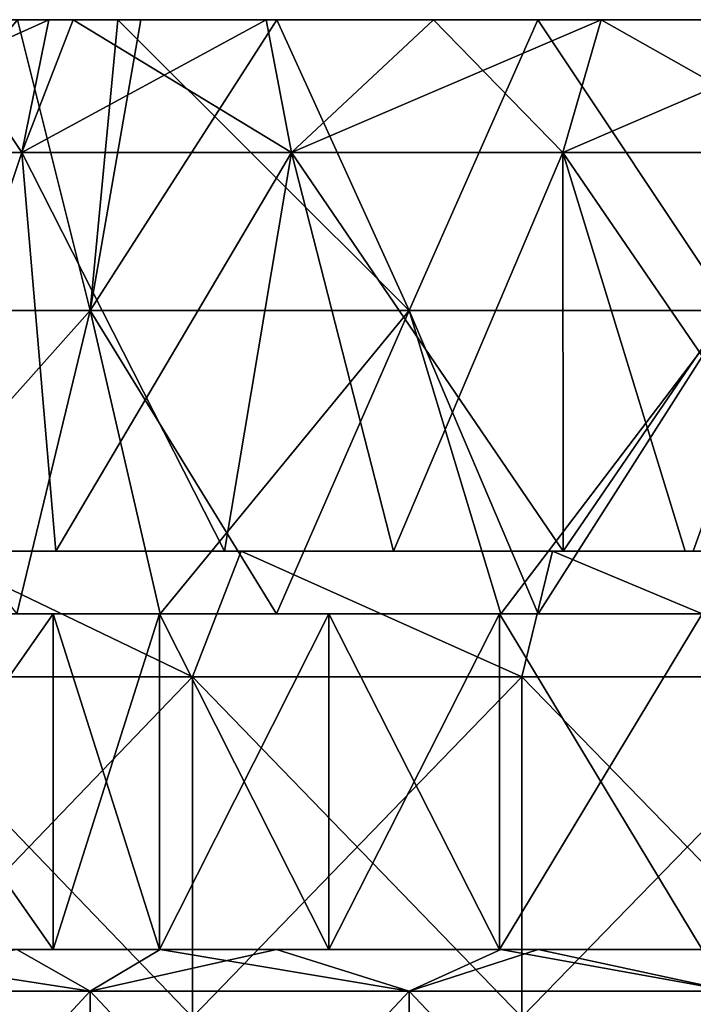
# Model space of a CAD drawing. Header units: inches. Extents: x -3.56 to 3.56, y -0.38 to 0.62.
# Tile 110 of 256: x -0.95 to -0.79, y 0.39 to 0.62. Entities that reach past the tile are written whole.
import ezdxf

# ---------------------------------------------------------------- set-up
doc = ezdxf.new("R2010")
doc.units = ezdxf.units.IN
doc.header["$LTSCALE"] = 65.185185
doc.header["$MEASUREMENT"] = 0
for name, color, linetype in [('1', 7, 'CONTINUOUS'), ('12', 7, 'CONTINUOUS'), ('13', 7, 'CONTINUOUS'), ('14', 7, 'CONTINUOUS'), ('15', 7, 'CONTINUOUS'), ('16', 7, 'CONTINUOUS'), ('17', 7, 'CONTINUOUS'), ('2', 7, 'CONTINUOUS'), ('3', 7, 'CONTINUOUS'), ('4', 7, 'CONTINUOUS'), ('5', 7, 'CONTINUOUS'), ('6', 7, 'CONTINUOUS'), ('7', 7, 'CONTINUOUS')]:
    doc.layers.add(name, color=color, linetype=linetype)

msp = doc.modelspace()

# ---------------------------------------------------------------- linework, layer by layer
at = {"layer": '1', "color": 13, "linetype": 'Continuous', "true_color": 0xd67263}
for points in [[(-0.94872, 0.5, 3.00273), (-0.98751, 0.5, 2.92265), (-1.02861, 0.5, 3.00273), (-0.94872, 0.5, 3.00273)], [(-0.94872, 0.5, 3.00273), (-1.02861, 0.5, 3.00273), (-0.99405, 0.5, 3.08281), (-0.94872, 0.5, 3.00273)], [(-0.94868, 0.5, 2.76249), (-0.98326, 0.5, 2.7016), (-1.02517, 0.5, 2.76249), (-0.94868, 0.5, 2.76249)], [(-0.94868, 0.5, 2.76249), (-1.02517, 0.5, 2.76249), (-1.02063, 0.5, 2.84257), (-0.94868, 0.5, 2.76249)], [(-0.94693, 0.5, -2.76303), (-0.97377, 0.5, -2.84311), (-1.02348, 0.5, -2.76303), (-0.94693, 0.5, -2.76303)], [(-0.94693, 0.5, -2.76303), (-1.02348, 0.5, -2.76303), (-0.98326, 0.5, -2.7016), (-0.94693, 0.5, -2.76303)], [(-0.94685, 0.5, 2.84257), (-0.94868, 0.5, 2.76249), (-1.02063, 0.5, 2.84257), (-0.94685, 0.5, 2.84257)], [(-0.94685, 0.5, 2.84257), (-1.02063, 0.5, 2.84257), (-0.98751, 0.5, 2.92265), (-0.94685, 0.5, 2.84257)], [(-1.00668, 0.5, -2.91998), (-0.97377, 0.5, -2.84311), (-0.92988, 0.5, -2.92319), (-1.00668, 0.5, -2.91998)], [(-1.00668, 0.5, -2.91998), (-0.92988, 0.5, -2.92319), (-0.98284, 0.5, -2.95013), (-1.00668, 0.5, -2.91998)], [(-0.91939, 0.5, 3.16289), (-0.99405, 0.5, 3.08281), (-0.99934, 0.5, 3.16289), (-0.91939, 0.5, 3.16289)], [(-0.91939, 0.5, 3.16289), (-0.99934, 0.5, 3.16289), (-0.99626, 0.5, 3.24297), (-0.91939, 0.5, 3.16289)], [(-0.99871, 0.5, -3.16343), (-0.98295, 0.5, -3.08339), (-0.91881, 0.5, -3.16343), (-0.99871, 0.5, -3.16343)], [(-0.99871, 0.5, -3.16343), (-0.91881, 0.5, -3.16343), (-0.99548, 0.5, -3.24351), (-0.99871, 0.5, -3.16343)], [(-0.91656, 0.5, 3.24297), (-0.91939, 0.5, 3.16289), (-0.99626, 0.5, 3.24297), (-0.91656, 0.5, 3.24297)], [(-0.91656, 0.5, 3.24297), (-0.99626, 0.5, 3.24297), (-0.97239, 0.5, 3.32305), (-0.91656, 0.5, 3.24297)], [(-0.99548, 0.5, -3.24351), (-0.91881, 0.5, -3.16343), (-0.91584, 0.5, -3.24351), (-0.99548, 0.5, -3.24351)], [(-0.99548, 0.5, -3.24351), (-0.91584, 0.5, -3.24351), (-0.97135, 0.5, -3.32359), (-0.99548, 0.5, -3.24351)], [(-0.91498, 0.5, 3.08281), (-0.94872, 0.5, 3.00273), (-0.99405, 0.5, 3.08281), (-0.91498, 0.5, 3.08281)], [(-0.91498, 0.5, 3.08281), (-0.99405, 0.5, 3.08281), (-0.91939, 0.5, 3.16289), (-0.91498, 0.5, 3.08281)], [(-0.9076, 0.5, 2.92265), (-0.94685, 0.5, 2.84257), (-0.98751, 0.5, 2.92265), (-0.9076, 0.5, 2.92265)], [(-0.9076, 0.5, 2.92265), (-0.98751, 0.5, 2.92265), (-0.94872, 0.5, 3.00273), (-0.9076, 0.5, 2.92265)], [(-0.94381, 0.5, -2.71564), (-0.94693, 0.5, -2.76303), (-0.98326, 0.5, -2.7016), (-0.94381, 0.5, -2.71564)], [(-0.94381, 0.5, 2.71564), (-0.98326, 0.5, 2.7016), (-0.94868, 0.5, 2.76249), (-0.94381, 0.5, 2.71564)], [(-0.98295, 0.5, -3.08339), (-0.96498, 0.5, -3.01666), (-0.90393, 0.5, -3.08335), (-0.98295, 0.5, -3.08339)], [(-0.98295, 0.5, -3.08339), (-0.90393, 0.5, -3.08335), (-0.91881, 0.5, -3.16343), (-0.98295, 0.5, -3.08339)], [(-0.98284, 0.5, -2.95013), (-0.92988, 0.5, -2.92319), (-0.96578, 0.5, -3.00243), (-0.98284, 0.5, -2.95013)], [(-0.89724, 0.5, 3.40313), (-0.97239, 0.5, 3.32305), (-0.97526, 0.5, 3.40313), (-0.89724, 0.5, 3.40313)], [(-0.89724, 0.5, 3.40313), (-0.97526, 0.5, 3.40313), (-0.90021, 0.5, 3.44688), (-0.89724, 0.5, 3.40313)], [(-0.90021, 0.5, 3.44688), (-0.97526, 0.5, 3.40313), (-0.97315, 0.5, 3.42698), (-0.90021, 0.5, 3.44688)], [(-0.97377, 0.5, -2.84311), (-0.89559, 0.5, -2.84311), (-0.92988, 0.5, -2.92319), (-0.97377, 0.5, -2.84311)], [(-0.89559, 0.5, -2.84311), (-0.97377, 0.5, -2.84311), (-0.94693, 0.5, -2.76303), (-0.89559, 0.5, -2.84311)], [(-0.97369, 0.5, -3.40367), (-0.97135, 0.5, -3.32359), (-0.8958, 0.5, -3.40367), (-0.97369, 0.5, -3.40367)], [(-0.97369, 0.5, -3.40367), (-0.8958, 0.5, -3.40367), (-0.97315, 0.5, -3.42698), (-0.97369, 0.5, -3.40367)], [(-0.97315, 0.5, -3.42698), (-0.8958, 0.5, -3.40367), (-0.90021, 0.5, -3.44688), (-0.97315, 0.5, -3.42698)], [(-0.8946, 0.5, 3.32305), (-0.91656, 0.5, 3.24297), (-0.97239, 0.5, 3.32305), (-0.8946, 0.5, 3.32305)], [(-0.8946, 0.5, 3.32305), (-0.97239, 0.5, 3.32305), (-0.89724, 0.5, 3.40313), (-0.8946, 0.5, 3.32305)], [(-0.97135, 0.5, -3.32359), (-0.91584, 0.5, -3.24351), (-0.89364, 0.5, -3.32359), (-0.97135, 0.5, -3.32359)], [(-0.97135, 0.5, -3.32359), (-0.89364, 0.5, -3.32359), (-0.8958, 0.5, -3.40367), (-0.97135, 0.5, -3.32359)], [(-0.96578, 0.5, -3.00243), (-0.92988, 0.5, -2.92319), (-0.88866, 0.5, -3.00327), (-0.96578, 0.5, -3.00243)], [(-0.96578, 0.5, -3.00243), (-0.88866, 0.5, -3.00327), (-0.96498, 0.5, -3.01666), (-0.96578, 0.5, -3.00243)], [(-0.96498, 0.5, -3.01666), (-0.88866, 0.5, -3.00327), (-0.90393, 0.5, -3.08335), (-0.96498, 0.5, -3.01666)], [(-0.86883, 0.5, 3.00273), (-0.9076, 0.5, 2.92265), (-0.94872, 0.5, 3.00273), (-0.86883, 0.5, 3.00273)], [(-0.86883, 0.5, 3.00273), (-0.94872, 0.5, 3.00273), (-0.91498, 0.5, 3.08281), (-0.86883, 0.5, 3.00273)], [(-0.87219, 0.5, 2.76249), (-0.94381, 0.5, 2.71564), (-0.94868, 0.5, 2.76249), (-0.87219, 0.5, 2.76249)], [(-0.87219, 0.5, 2.76249), (-0.94868, 0.5, 2.76249), (-0.87307, 0.5, 2.84257), (-0.87219, 0.5, 2.76249)], [(-0.87307, 0.5, 2.84257), (-0.94868, 0.5, 2.76249), (-0.94685, 0.5, 2.84257), (-0.87307, 0.5, 2.84257)], [(-0.87038, 0.5, -2.76303), (-0.89559, 0.5, -2.84311), (-0.94693, 0.5, -2.76303), (-0.87038, 0.5, -2.76303)], [(-0.87038, 0.5, -2.76303), (-0.94693, 0.5, -2.76303), (-0.90419, 0.5, -2.7291), (-0.87038, 0.5, -2.76303)], [(-0.90419, 0.5, -2.7291), (-0.94693, 0.5, -2.76303), (-0.94381, 0.5, -2.71564), (-0.90419, 0.5, -2.7291)], [(-0.87307, 0.5, 2.84257), (-0.94685, 0.5, 2.84257), (-0.9076, 0.5, 2.92265), (-0.87307, 0.5, 2.84257)], [(-0.90419, 0.5, 2.7291), (-0.94381, 0.5, 2.71564), (-0.87219, 0.5, 2.76249), (-0.90419, 0.5, 2.7291)], [(-0.92988, 0.5, -2.92319), (-0.89559, 0.5, -2.84311), (-0.84998, 0.5, -2.92319), (-0.92988, 0.5, -2.92319)], [(-0.92988, 0.5, -2.92319), (-0.84998, 0.5, -2.92319), (-0.88866, 0.5, -3.00327), (-0.92988, 0.5, -2.92319)], [(-0.83945, 0.5, 3.16289), (-0.91498, 0.5, 3.08281), (-0.91939, 0.5, 3.16289), (-0.83945, 0.5, 3.16289)], [(-0.83945, 0.5, 3.16289), (-0.91939, 0.5, 3.16289), (-0.91656, 0.5, 3.24297), (-0.83945, 0.5, 3.16289)], [(-0.91881, 0.5, -3.16343), (-0.90393, 0.5, -3.08335), (-0.83892, 0.5, -3.16343), (-0.91881, 0.5, -3.16343)], [(-0.91881, 0.5, -3.16343), (-0.83892, 0.5, -3.16343), (-0.91584, 0.5, -3.24351), (-0.91881, 0.5, -3.16343)], [(-0.83686, 0.5, 3.24297), (-0.83945, 0.5, 3.16289), (-0.91656, 0.5, 3.24297), (-0.83686, 0.5, 3.24297)], [(-0.83686, 0.5, 3.24297), (-0.91656, 0.5, 3.24297), (-0.8946, 0.5, 3.32305), (-0.83686, 0.5, 3.24297)], [(-0.91584, 0.5, -3.24351), (-0.83892, 0.5, -3.16343), (-0.83621, 0.5, -3.24351), (-0.91584, 0.5, -3.24351)], [(-0.91584, 0.5, -3.24351), (-0.83621, 0.5, -3.24351), (-0.89364, 0.5, -3.32359), (-0.91584, 0.5, -3.24351)], [(-0.83591, 0.5, 3.08281), (-0.86883, 0.5, 3.00273), (-0.91498, 0.5, 3.08281), (-0.83591, 0.5, 3.08281)], [(-0.83591, 0.5, 3.08281), (-0.91498, 0.5, 3.08281), (-0.83945, 0.5, 3.16289), (-0.83591, 0.5, 3.08281)], [(-0.82768, 0.5, 2.92265), (-0.87307, 0.5, 2.84257), (-0.9076, 0.5, 2.92265), (-0.82768, 0.5, 2.92265)], [(-0.82768, 0.5, 2.92265), (-0.9076, 0.5, 2.92265), (-0.86883, 0.5, 3.00273), (-0.82768, 0.5, 2.92265)], [(-0.86441, 0.5, -2.74197), (-0.87038, 0.5, -2.76303), (-0.90419, 0.5, -2.7291), (-0.86441, 0.5, -2.74197)], [(-0.86441, 0.5, 2.74197), (-0.90419, 0.5, 2.7291), (-0.87219, 0.5, 2.76249), (-0.86441, 0.5, 2.74197)], [(-0.90393, 0.5, -3.08335), (-0.88866, 0.5, -3.00327), (-0.82487, 0.5, -3.08335), (-0.90393, 0.5, -3.08335)], [(-0.90393, 0.5, -3.08335), (-0.82487, 0.5, -3.08335), (-0.83892, 0.5, -3.16343), (-0.90393, 0.5, -3.08335)], [(-0.90021, 0.5, -3.44688), (-0.8958, 0.5, -3.40367), (-0.82699, 0.5, -3.46518), (-0.90021, 0.5, -3.44688)], [(-0.82699, 0.5, 3.46518), (-0.89724, 0.5, 3.40313), (-0.90021, 0.5, 3.44688), (-0.82699, 0.5, 3.46518)], [(-0.81922, 0.5, 3.40313), (-0.8946, 0.5, 3.32305), (-0.89724, 0.5, 3.40313), (-0.81922, 0.5, 3.40313)], [(-0.81922, 0.5, 3.40313), (-0.89724, 0.5, 3.40313), (-0.82699, 0.5, 3.46518), (-0.81922, 0.5, 3.40313)], [(-0.8958, 0.5, -3.40367), (-0.89364, 0.5, -3.32359), (-0.81791, 0.5, -3.40367), (-0.8958, 0.5, -3.40367)], [(-0.8958, 0.5, -3.40367), (-0.81791, 0.5, -3.40367), (-0.82699, 0.5, -3.46518), (-0.8958, 0.5, -3.40367)], [(-0.89559, 0.5, -2.84311), (-0.81742, 0.5, -2.84311), (-0.84998, 0.5, -2.92319), (-0.89559, 0.5, -2.84311)], [(-0.81742, 0.5, -2.84311), (-0.89559, 0.5, -2.84311), (-0.87038, 0.5, -2.76303), (-0.81742, 0.5, -2.84311)], [(-0.81682, 0.5, 3.32305), (-0.83686, 0.5, 3.24297), (-0.8946, 0.5, 3.32305), (-0.81682, 0.5, 3.32305)], [(-0.81682, 0.5, 3.32305), (-0.8946, 0.5, 3.32305), (-0.81922, 0.5, 3.40313), (-0.81682, 0.5, 3.32305)], [(-0.89364, 0.5, -3.32359), (-0.83621, 0.5, -3.24351), (-0.81594, 0.5, -3.32359), (-0.89364, 0.5, -3.32359)], [(-0.89364, 0.5, -3.32359), (-0.81594, 0.5, -3.32359), (-0.81791, 0.5, -3.40367), (-0.89364, 0.5, -3.32359)], [(-0.88866, 0.5, -3.00327), (-0.84998, 0.5, -2.92319), (-0.80876, 0.5, -3.00327), (-0.88866, 0.5, -3.00327)], [(-0.88866, 0.5, -3.00327), (-0.80876, 0.5, -3.00327), (-0.82487, 0.5, -3.08335), (-0.88866, 0.5, -3.00327)], [(-0.79929, 0.5, 2.84257), (-0.87219, 0.5, 2.76249), (-0.87307, 0.5, 2.84257), (-0.79929, 0.5, 2.84257)], [(-0.79929, 0.5, 2.84257), (-0.87307, 0.5, 2.84257), (-0.82768, 0.5, 2.92265), (-0.79929, 0.5, 2.84257)], [(-0.82452, 0.5, 2.75423), (-0.86441, 0.5, 2.74197), (-0.87219, 0.5, 2.76249), (-0.82452, 0.5, 2.75423)], [(-0.79578, 0.5, 2.76267), (-0.82452, 0.5, 2.75423), (-0.87219, 0.5, 2.76249), (-0.79578, 0.5, 2.76267)], [(-0.79578, 0.5, 2.76267), (-0.87219, 0.5, 2.76249), (-0.79929, 0.5, 2.84257), (-0.79578, 0.5, 2.76267)], [(-0.7939, 0.5, -2.76321), (-0.81742, 0.5, -2.84311), (-0.87038, 0.5, -2.76303), (-0.7939, 0.5, -2.76321)], [(-0.7939, 0.5, -2.76321), (-0.87038, 0.5, -2.76303), (-0.82452, 0.5, -2.75423), (-0.7939, 0.5, -2.76321)], [(-0.82452, 0.5, -2.75423), (-0.87038, 0.5, -2.76303), (-0.86441, 0.5, -2.74197), (-0.82452, 0.5, -2.75423)], [(-0.78893, 0.5, 3.00273), (-0.82768, 0.5, 2.92265), (-0.86883, 0.5, 3.00273), (-0.78893, 0.5, 3.00273)], [(-0.78893, 0.5, 3.00273), (-0.86883, 0.5, 3.00273), (-0.83591, 0.5, 3.08281), (-0.78893, 0.5, 3.00273)], [(-0.84998, 0.5, -2.92319), (-0.81742, 0.5, -2.84311), (-0.77008, 0.5, -2.92319), (-0.84998, 0.5, -2.92319)], [(-0.84998, 0.5, -2.92319), (-0.77008, 0.5, -2.92319), (-0.80876, 0.5, -3.00327), (-0.84998, 0.5, -2.92319)], [(-0.7595, 0.5, 3.16289), (-0.83591, 0.5, 3.08281), (-0.83945, 0.5, 3.16289), (-0.7595, 0.5, 3.16289)], [(-0.7595, 0.5, 3.16289), (-0.83945, 0.5, 3.16289), (-0.83686, 0.5, 3.24297), (-0.7595, 0.5, 3.16289)], [(-0.83892, 0.5, -3.16343), (-0.82487, 0.5, -3.08335), (-0.75902, 0.5, -3.16343), (-0.83892, 0.5, -3.16343)], [(-0.83892, 0.5, -3.16343), (-0.75902, 0.5, -3.16343), (-0.83621, 0.5, -3.24351), (-0.83892, 0.5, -3.16343)], [(-0.75716, 0.5, 3.24297), (-0.7595, 0.5, 3.16289), (-0.83686, 0.5, 3.24297), (-0.75716, 0.5, 3.24297)], [(-0.75716, 0.5, 3.24297), (-0.83686, 0.5, 3.24297), (-0.81682, 0.5, 3.32305), (-0.75716, 0.5, 3.24297)], [(-0.83621, 0.5, -3.24351), (-0.75902, 0.5, -3.16343), (-0.75657, 0.5, -3.24351), (-0.83621, 0.5, -3.24351)], [(-0.83621, 0.5, -3.24351), (-0.75657, 0.5, -3.24351), (-0.81594, 0.5, -3.32359), (-0.83621, 0.5, -3.24351)], [(-0.75684, 0.5, 3.08281), (-0.78893, 0.5, 3.00273), (-0.83591, 0.5, 3.08281), (-0.75684, 0.5, 3.08281)], [(-0.75684, 0.5, 3.08281), (-0.83591, 0.5, 3.08281), (-0.7595, 0.5, 3.16289), (-0.75684, 0.5, 3.08281)], [(-0.74777, 0.5, 2.92265), (-0.79929, 0.5, 2.84257), (-0.82768, 0.5, 2.92265), (-0.74777, 0.5, 2.92265)], [(-0.74777, 0.5, 2.92265), (-0.82768, 0.5, 2.92265), (-0.78893, 0.5, 3.00273), (-0.74777, 0.5, 2.92265)], [(-0.82699, 0.5, -3.46518), (-0.81791, 0.5, -3.40367), (-0.75345, 0.5, -3.48191), (-0.82699, 0.5, -3.46518)], [(-0.75345, 0.5, 3.48191), (-0.81922, 0.5, 3.40313), (-0.82699, 0.5, 3.46518), (-0.75345, 0.5, 3.48191)], [(-0.82487, 0.5, -3.08335), (-0.80876, 0.5, -3.00327), (-0.74581, 0.5, -3.08335), (-0.82487, 0.5, -3.08335)], [(-0.82487, 0.5, -3.08335), (-0.74581, 0.5, -3.08335), (-0.75902, 0.5, -3.16343), (-0.82487, 0.5, -3.08335)], [(-0.7412, 0.5, 3.40313), (-0.81682, 0.5, 3.32305), (-0.81922, 0.5, 3.40313), (-0.7412, 0.5, 3.40313)], [(-0.7412, 0.5, 3.40313), (-0.81922, 0.5, 3.40313), (-0.74712, 0.5, 3.48327), (-0.7412, 0.5, 3.40313)], [(-0.74712, 0.5, 3.48327), (-0.81922, 0.5, 3.40313), (-0.75345, 0.5, 3.48191), (-0.74712, 0.5, 3.48327)], [(-0.81791, 0.5, -3.40367), (-0.81594, 0.5, -3.32359), (-0.74002, 0.5, -3.40367), (-0.81791, 0.5, -3.40367)], [(-0.81791, 0.5, -3.40367), (-0.74002, 0.5, -3.40367), (-0.75345, 0.5, -3.48191), (-0.81791, 0.5, -3.40367)], [(-0.81742, 0.5, -2.84311), (-0.73924, 0.5, -2.84311), (-0.77008, 0.5, -2.92319), (-0.81742, 0.5, -2.84311)], [(-0.73924, 0.5, -2.84311), (-0.81742, 0.5, -2.84311), (-0.76036, 0.5, -2.77263), (-0.73924, 0.5, -2.84311)], [(-0.76036, 0.5, -2.77263), (-0.81742, 0.5, -2.84311), (-0.7939, 0.5, -2.76321), (-0.76036, 0.5, -2.77263)], [(-0.73903, 0.5, 3.32305), (-0.75716, 0.5, 3.24297), (-0.81682, 0.5, 3.32305), (-0.73903, 0.5, 3.32305)], [(-0.73903, 0.5, 3.32305), (-0.81682, 0.5, 3.32305), (-0.7412, 0.5, 3.40313), (-0.73903, 0.5, 3.32305)], [(-0.81594, 0.5, -3.32359), (-0.75657, 0.5, -3.24351), (-0.73824, 0.5, -3.32359), (-0.81594, 0.5, -3.32359)], [(-0.81594, 0.5, -3.32359), (-0.73824, 0.5, -3.32359), (-0.74002, 0.5, -3.40367), (-0.81594, 0.5, -3.32359)], [(-0.80876, 0.5, -3.00327), (-0.77008, 0.5, -2.92319), (-0.72885, 0.5, -3.00327), (-0.80876, 0.5, -3.00327)], [(-0.80876, 0.5, -3.00327), (-0.72885, 0.5, -3.00327), (-0.74581, 0.5, -3.08335), (-0.80876, 0.5, -3.00327)], [(-0.72551, 0.5, 2.84257), (-0.79578, 0.5, 2.76267), (-0.79929, 0.5, 2.84257), (-0.72551, 0.5, 2.84257)], [(-0.72551, 0.5, 2.84257), (-0.79929, 0.5, 2.84257), (-0.74777, 0.5, 2.92265), (-0.72551, 0.5, 2.84257)], [(-0.76036, 0.5, 2.77263), (-0.79578, 0.5, 2.76267), (-0.72551, 0.5, 2.84257), (-0.76036, 0.5, 2.77263)]]:
    msp.add_3dface(points, dxfattribs=at)
at = {"layer": '12', "color": 13, "linetype": 'Continuous', "true_color": 0xd67263}
for points in [[(-0.95301, 0.40625, -2.51282), (-0.9193, 0.40625, -2.52535), (-0.99972, 0.40625, -2.57365), (-0.95301, 0.40625, -2.51282)], [(-0.9193, 0.40625, -2.52535), (-0.91948, 0.40625, -2.60338), (-0.99972, 0.40625, -2.57365), (-0.9193, 0.40625, -2.52535)], [(-0.9193, 0.40625, 2.52535), (-0.95301, 0.40625, 2.51282), (-0.99972, 0.40625, 2.57365), (-0.9193, 0.40625, 2.52535)], [(-0.9193, 0.40625, 2.52535), (-0.99972, 0.40625, 2.57365), (-0.94445, 0.40625, 2.59443), (-0.9193, 0.40625, 2.52535)], [(-0.91948, 0.40625, -2.60338), (-0.94445, 0.40625, -2.59443), (-0.99972, 0.40625, -2.57365), (-0.91948, 0.40625, -2.60338)], [(-0.9193, 0.40625, 2.52535), (-0.94445, 0.40625, 2.59443), (-0.91948, 0.40625, 2.60338), (-0.9193, 0.40625, 2.52535)], [(-0.9193, 0.40625, -2.52535), (-0.89192, 0.40625, -2.53516), (-0.91948, 0.40625, -2.60338), (-0.9193, 0.40625, -2.52535)], [(-0.89192, 0.40625, -2.53516), (-0.83918, 0.40625, -2.55311), (-0.91948, 0.40625, -2.60338), (-0.89192, 0.40625, -2.53516)], [(-0.83918, 0.40625, -2.55311), (-0.8395, 0.40625, -2.63024), (-0.91948, 0.40625, -2.60338), (-0.83918, 0.40625, -2.55311)], [(-0.83918, 0.40625, 2.55311), (-0.89192, 0.40625, 2.53516), (-0.91948, 0.40625, 2.60338), (-0.83918, 0.40625, 2.55311)], [(-0.83918, 0.40625, 2.55311), (-0.91948, 0.40625, 2.60338), (-0.87961, 0.40625, 2.61711), (-0.83918, 0.40625, 2.55311)], [(-0.89192, 0.40625, 2.53516), (-0.9193, 0.40625, 2.52535), (-0.91948, 0.40625, 2.60338), (-0.89192, 0.40625, 2.53516)], [(-0.8395, 0.40625, -2.63024), (-0.87961, 0.40625, -2.61711), (-0.91948, 0.40625, -2.60338), (-0.8395, 0.40625, -2.63024)], [(-0.83918, 0.40625, 2.55311), (-0.87961, 0.40625, 2.61711), (-0.8395, 0.40625, 2.63024), (-0.83918, 0.40625, 2.55311)], [(-0.83918, 0.40625, -2.55311), (-0.83036, 0.40625, -2.55599), (-0.8395, 0.40625, -2.63024), (-0.83918, 0.40625, -2.55311)], [(-0.83036, 0.40625, -2.55599), (-0.76844, 0.40625, -2.5753), (-0.8395, 0.40625, -2.63024), (-0.83036, 0.40625, -2.55599)], [(-0.76844, 0.40625, -2.5753), (-0.75911, 0.40625, -2.57806), (-0.8395, 0.40625, -2.63024), (-0.76844, 0.40625, -2.5753)], [(-0.75911, 0.40625, -2.57806), (-0.75944, 0.40625, -2.65447), (-0.8395, 0.40625, -2.63024), (-0.75911, 0.40625, -2.57806)], [(-0.75911, 0.40625, 2.57806), (-0.76844, 0.40625, 2.5753), (-0.8395, 0.40625, 2.63024), (-0.75911, 0.40625, 2.57806)], [(-0.75911, 0.40625, 2.57806), (-0.8395, 0.40625, 2.63024), (-0.79181, 0.40625, 2.64499), (-0.75911, 0.40625, 2.57806)], [(-0.76844, 0.40625, 2.5753), (-0.83036, 0.40625, 2.55599), (-0.8395, 0.40625, 2.63024), (-0.76844, 0.40625, 2.5753)], [(-0.83036, 0.40625, 2.55599), (-0.83918, 0.40625, 2.55311), (-0.8395, 0.40625, 2.63024), (-0.83036, 0.40625, 2.55599)], [(-0.75944, 0.40625, -2.65447), (-0.79181, 0.40625, -2.64499), (-0.8395, 0.40625, -2.63024), (-0.75944, 0.40625, -2.65447)]]:
    msp.add_3dface(points, dxfattribs=at)
at = {"layer": '13', "color": 13, "linetype": 'Continuous', "true_color": 0xd67263}
for points in [[(-0.9193, 0.48525, -2.52535), (-0.95301, 0.48525, -2.51282), (-0.99972, 0.48525, -2.57365), (-0.9193, 0.48525, -2.52535)], [(-0.94445, 0.48525, -2.59443), (-0.9193, 0.48525, -2.52535), (-0.99972, 0.48525, -2.57365), (-0.94445, 0.48525, -2.59443)], [(-0.95301, 0.48525, 2.51282), (-0.9193, 0.48525, 2.52535), (-0.99972, 0.48525, 2.57365), (-0.95301, 0.48525, 2.51282)], [(-0.99972, 0.48525, 2.57365), (-0.9193, 0.48525, 2.52535), (-0.91948, 0.48525, 2.60338), (-0.99972, 0.48525, 2.57365)], [(-0.94445, 0.48525, 2.59443), (-0.99972, 0.48525, 2.57365), (-0.91948, 0.48525, 2.60338), (-0.94445, 0.48525, 2.59443)], [(-0.91948, 0.48525, -2.60338), (-0.9193, 0.48525, -2.52535), (-0.94445, 0.48525, -2.59443), (-0.91948, 0.48525, -2.60338)], [(-0.83918, 0.48525, -2.55311), (-0.89192, 0.48525, -2.53516), (-0.91948, 0.48525, -2.60338), (-0.83918, 0.48525, -2.55311)], [(-0.87961, 0.48525, -2.61711), (-0.83918, 0.48525, -2.55311), (-0.91948, 0.48525, -2.60338), (-0.87961, 0.48525, -2.61711)], [(-0.89192, 0.48525, -2.53516), (-0.9193, 0.48525, -2.52535), (-0.91948, 0.48525, -2.60338), (-0.89192, 0.48525, -2.53516)], [(-0.9193, 0.48525, 2.52535), (-0.89192, 0.48525, 2.53516), (-0.91948, 0.48525, 2.60338), (-0.9193, 0.48525, 2.52535)], [(-0.89192, 0.48525, 2.53516), (-0.83918, 0.48525, 2.55311), (-0.91948, 0.48525, 2.60338), (-0.89192, 0.48525, 2.53516)], [(-0.91948, 0.48525, 2.60338), (-0.83918, 0.48525, 2.55311), (-0.8395, 0.48525, 2.63024), (-0.91948, 0.48525, 2.60338)], [(-0.87961, 0.48525, 2.61711), (-0.91948, 0.48525, 2.60338), (-0.8395, 0.48525, 2.63024), (-0.87961, 0.48525, 2.61711)], [(-0.8395, 0.48525, -2.63024), (-0.83918, 0.48525, -2.55311), (-0.87961, 0.48525, -2.61711), (-0.8395, 0.48525, -2.63024)], [(-0.75911, 0.48525, -2.57806), (-0.76844, 0.48525, -2.5753), (-0.8395, 0.48525, -2.63024), (-0.75911, 0.48525, -2.57806)], [(-0.79181, 0.48525, -2.64499), (-0.75911, 0.48525, -2.57806), (-0.8395, 0.48525, -2.63024), (-0.79181, 0.48525, -2.64499)], [(-0.76844, 0.48525, -2.5753), (-0.83036, 0.48525, -2.55599), (-0.8395, 0.48525, -2.63024), (-0.76844, 0.48525, -2.5753)], [(-0.83036, 0.48525, -2.55599), (-0.83918, 0.48525, -2.55311), (-0.8395, 0.48525, -2.63024), (-0.83036, 0.48525, -2.55599)], [(-0.83918, 0.48525, 2.55311), (-0.83036, 0.48525, 2.55599), (-0.8395, 0.48525, 2.63024), (-0.83918, 0.48525, 2.55311)], [(-0.83036, 0.48525, 2.55599), (-0.76844, 0.48525, 2.5753), (-0.8395, 0.48525, 2.63024), (-0.83036, 0.48525, 2.55599)], [(-0.76844, 0.48525, 2.5753), (-0.75911, 0.48525, 2.57806), (-0.8395, 0.48525, 2.63024), (-0.76844, 0.48525, 2.5753)], [(-0.8395, 0.48525, 2.63024), (-0.75911, 0.48525, 2.57806), (-0.75944, 0.48525, 2.65447), (-0.8395, 0.48525, 2.63024)], [(-0.79181, 0.48525, 2.64499), (-0.8395, 0.48525, 2.63024), (-0.75944, 0.48525, 2.65447), (-0.79181, 0.48525, 2.64499)]]:
    msp.add_3dface(points, dxfattribs=at)
at = {"layer": '14', "color": 13, "linetype": 'Continuous', "true_color": 0xd67263}
for points in [[(-0.99972, 0.40625, -2.57365), (-0.94445, 0.40625, -2.59443), (-0.99972, 0.48525, -2.57365), (-0.99972, 0.40625, -2.57365)], [(-0.94445, 0.40625, -2.59443), (-0.94445, 0.48525, -2.59443), (-0.99972, 0.48525, -2.57365), (-0.94445, 0.40625, -2.59443)], [(-0.94445, 0.40625, -2.59443), (-0.91948, 0.40625, -2.60338), (-0.94445, 0.48525, -2.59443), (-0.94445, 0.40625, -2.59443)], [(-0.91948, 0.40625, -2.60338), (-0.91948, 0.48525, -2.60338), (-0.94445, 0.48525, -2.59443), (-0.91948, 0.40625, -2.60338)], [(-0.91948, 0.40625, -2.60338), (-0.87961, 0.40625, -2.61711), (-0.91948, 0.48525, -2.60338), (-0.91948, 0.40625, -2.60338)], [(-0.87961, 0.40625, -2.61711), (-0.87961, 0.48525, -2.61711), (-0.91948, 0.48525, -2.60338), (-0.87961, 0.40625, -2.61711)], [(-0.87961, 0.40625, -2.61711), (-0.8395, 0.40625, -2.63024), (-0.87961, 0.48525, -2.61711), (-0.87961, 0.40625, -2.61711)], [(-0.8395, 0.40625, -2.63024), (-0.8395, 0.48525, -2.63024), (-0.87961, 0.48525, -2.61711), (-0.8395, 0.40625, -2.63024)], [(-0.8395, 0.40625, -2.63024), (-0.79181, 0.40625, -2.64499), (-0.8395, 0.48525, -2.63024), (-0.8395, 0.40625, -2.63024)], [(-0.79181, 0.40625, -2.64499), (-0.79181, 0.48525, -2.64499), (-0.8395, 0.48525, -2.63024), (-0.79181, 0.40625, -2.64499)]]:
    msp.add_3dface(points, dxfattribs=at)
at = {"layer": '15', "color": 13, "linetype": 'Continuous', "true_color": 0xd67263}
for points in [[(-0.94445, 0.40625, 2.59443), (-0.99972, 0.40625, 2.57365), (-0.94445, 0.48525, 2.59443), (-0.94445, 0.40625, 2.59443)], [(-0.99972, 0.40625, 2.57365), (-0.99972, 0.48525, 2.57365), (-0.94445, 0.48525, 2.59443), (-0.99972, 0.40625, 2.57365)], [(-0.91948, 0.40625, 2.60338), (-0.94445, 0.40625, 2.59443), (-0.91948, 0.48525, 2.60338), (-0.91948, 0.40625, 2.60338)], [(-0.94445, 0.40625, 2.59443), (-0.94445, 0.48525, 2.59443), (-0.91948, 0.48525, 2.60338), (-0.94445, 0.40625, 2.59443)], [(-0.87961, 0.40625, 2.61711), (-0.91948, 0.40625, 2.60338), (-0.87961, 0.48525, 2.61711), (-0.87961, 0.40625, 2.61711)], [(-0.91948, 0.40625, 2.60338), (-0.91948, 0.48525, 2.60338), (-0.87961, 0.48525, 2.61711), (-0.91948, 0.40625, 2.60338)], [(-0.8395, 0.40625, 2.63024), (-0.87961, 0.40625, 2.61711), (-0.8395, 0.48525, 2.63024), (-0.8395, 0.40625, 2.63024)], [(-0.87961, 0.40625, 2.61711), (-0.87961, 0.48525, 2.61711), (-0.8395, 0.48525, 2.63024), (-0.87961, 0.40625, 2.61711)], [(-0.79181, 0.40625, 2.64499), (-0.8395, 0.40625, 2.63024), (-0.79181, 0.48525, 2.64499), (-0.79181, 0.40625, 2.64499)], [(-0.8395, 0.40625, 2.63024), (-0.8395, 0.48525, 2.63024), (-0.79181, 0.48525, 2.64499), (-0.8395, 0.40625, 2.63024)]]:
    msp.add_3dface(points, dxfattribs=at)
at = {"layer": '16', "color": 13, "linetype": 'Continuous', "true_color": 0xd67263}
for points in [[(-0.97258, 0.625, -2.67224), (-0.94547, 0.625, -2.68195), (-1.01468, 0.59375, -2.68999), (-0.97258, 0.625, -2.67224)], [(-0.94547, 0.625, -2.68195), (-0.95181, 0.59375, -2.71287), (-1.01468, 0.59375, -2.68999), (-0.94547, 0.625, -2.68195)], [(-0.94547, 0.625, -2.68195), (-0.89436, 0.625, -2.69943), (-0.95181, 0.59375, -2.71287), (-0.94547, 0.625, -2.68195)], [(-0.89436, 0.625, -2.69943), (-0.88843, 0.59375, -2.73429), (-0.95181, 0.59375, -2.71287), (-0.89436, 0.625, -2.69943)], [(-0.89436, 0.625, -2.69943), (-0.85502, 0.625, -2.71216), (-0.88843, 0.59375, -2.73429), (-0.89436, 0.625, -2.69943)], [(-0.85502, 0.625, -2.71216), (-0.81556, 0.625, -2.72429), (-0.88843, 0.59375, -2.73429), (-0.85502, 0.625, -2.71216)], [(-0.81556, 0.625, -2.72429), (-0.82457, 0.59375, -2.75422), (-0.88843, 0.59375, -2.73429), (-0.81556, 0.625, -2.72429)], [(-0.81556, 0.625, -2.72429), (-0.7521, 0.625, -2.74249), (-0.82457, 0.59375, -2.75422), (-0.81556, 0.625, -2.72429)], [(-0.7521, 0.625, -2.74249), (-0.76025, 0.59375, -2.77266), (-0.82457, 0.59375, -2.75422), (-0.7521, 0.625, -2.74249)]]:
    msp.add_3dface(points, dxfattribs=at)
at = {"layer": '17', "color": 13, "linetype": 'Continuous', "true_color": 0xd67263}
for points in [[(-0.97258, 0.625, 2.67224), (-1.01468, 0.59375, 2.68999), (-0.95181, 0.59375, 2.71287), (-0.97258, 0.625, 2.67224)], [(-0.93978, 0.625, 2.68395), (-0.97258, 0.625, 2.67224), (-0.95181, 0.59375, 2.71287), (-0.93978, 0.625, 2.68395)], [(-0.93978, 0.625, 2.68395), (-0.95181, 0.59375, 2.71287), (-0.88843, 0.59375, 2.73429), (-0.93978, 0.625, 2.68395)], [(-0.89436, 0.625, 2.69943), (-0.93978, 0.625, 2.68395), (-0.88843, 0.59375, 2.73429), (-0.89436, 0.625, 2.69943)], [(-0.85502, 0.625, 2.71216), (-0.89436, 0.625, 2.69943), (-0.88843, 0.59375, 2.73429), (-0.85502, 0.625, 2.71216)], [(-0.85502, 0.625, 2.71216), (-0.88843, 0.59375, 2.73429), (-0.82457, 0.59375, 2.75422), (-0.85502, 0.625, 2.71216)], [(-0.81556, 0.625, 2.72429), (-0.85502, 0.625, 2.71216), (-0.82457, 0.59375, 2.75422), (-0.81556, 0.625, 2.72429)], [(-0.81556, 0.625, 2.72429), (-0.82457, 0.59375, 2.75422), (-0.76025, 0.59375, 2.77266), (-0.81556, 0.625, 2.72429)], [(-0.7521, 0.625, 2.74249), (-0.81556, 0.625, 2.72429), (-0.76025, 0.59375, 2.77266), (-0.7521, 0.625, 2.74249)]]:
    msp.add_3dface(points, dxfattribs=at)
at = {"layer": '2', "color": 13, "linetype": 'Continuous', "true_color": 0xd67263}
for points in [[(-0.97315, 0.5, -3.42698), (-0.91169, 0.47038, -3.44387), (-0.98869, 0.47038, -3.42256), (-0.97315, 0.5, -3.42698)], [(-0.97315, 0.5, 3.42698), (-0.98869, 0.47038, 3.42256), (-0.91169, 0.47038, 3.44387), (-0.97315, 0.5, 3.42698)], [(-0.97315, 0.5, -3.42698), (-0.90021, 0.5, -3.44688), (-0.91169, 0.47038, -3.44387), (-0.97315, 0.5, -3.42698)], [(-0.90021, 0.5, 3.44688), (-0.97315, 0.5, 3.42698), (-0.91169, 0.47038, 3.44387), (-0.90021, 0.5, 3.44688)], [(-0.90021, 0.5, -3.44688), (-0.83423, 0.47038, -3.46345), (-0.91169, 0.47038, -3.44387), (-0.90021, 0.5, -3.44688)], [(-0.90021, 0.5, 3.44688), (-0.91169, 0.47038, 3.44387), (-0.83423, 0.47038, 3.46345), (-0.90021, 0.5, 3.44688)], [(-0.90021, 0.5, -3.44688), (-0.82699, 0.5, -3.46518), (-0.83423, 0.47038, -3.46345), (-0.90021, 0.5, -3.44688)], [(-0.82699, 0.5, 3.46518), (-0.90021, 0.5, 3.44688), (-0.83423, 0.47038, 3.46345), (-0.82699, 0.5, 3.46518)], [(-0.82699, 0.5, -3.46518), (-0.75635, 0.47038, -3.48128), (-0.83423, 0.47038, -3.46345), (-0.82699, 0.5, -3.46518)], [(-0.82699, 0.5, 3.46518), (-0.83423, 0.47038, 3.46345), (-0.75635, 0.47038, 3.48128), (-0.82699, 0.5, 3.46518)], [(-0.82699, 0.5, -3.46518), (-0.75345, 0.5, -3.48191), (-0.75635, 0.47038, -3.48128), (-0.82699, 0.5, -3.46518)], [(-0.75345, 0.5, 3.48191), (-0.82699, 0.5, 3.46518), (-0.75635, 0.47038, 3.48128), (-0.75345, 0.5, 3.48191)], [(-0.91169, 0.3903, -3.44387), (-0.98869, 0.3903, -3.42256), (-0.91169, 0.47038, -3.44387), (-0.91169, 0.3903, -3.44387)], [(-0.91169, 0.47038, -3.44387), (-0.98869, 0.3903, -3.42256), (-0.98869, 0.47038, -3.42256), (-0.91169, 0.47038, -3.44387)], [(-0.98869, 0.3903, 3.42256), (-0.91169, 0.3903, 3.44387), (-0.98869, 0.47038, 3.42256), (-0.98869, 0.3903, 3.42256)], [(-0.98869, 0.47038, 3.42256), (-0.91169, 0.3903, 3.44387), (-0.91169, 0.47038, 3.44387), (-0.98869, 0.47038, 3.42256)], [(-0.83423, 0.3903, -3.46345), (-0.91169, 0.3903, -3.44387), (-0.83423, 0.47038, -3.46345), (-0.83423, 0.3903, -3.46345)], [(-0.83423, 0.47038, -3.46345), (-0.91169, 0.3903, -3.44387), (-0.91169, 0.47038, -3.44387), (-0.83423, 0.47038, -3.46345)], [(-0.91169, 0.3903, 3.44387), (-0.83423, 0.3903, 3.46345), (-0.91169, 0.47038, 3.44387), (-0.91169, 0.3903, 3.44387)], [(-0.91169, 0.47038, 3.44387), (-0.83423, 0.3903, 3.46345), (-0.83423, 0.47038, 3.46345), (-0.91169, 0.47038, 3.44387)], [(-0.75635, 0.3903, -3.48128), (-0.83423, 0.3903, -3.46345), (-0.75635, 0.47038, -3.48128), (-0.75635, 0.3903, -3.48128)], [(-0.75635, 0.47038, -3.48128), (-0.83423, 0.3903, -3.46345), (-0.83423, 0.47038, -3.46345), (-0.75635, 0.47038, -3.48128)], [(-0.83423, 0.3903, 3.46345), (-0.75635, 0.3903, 3.48128), (-0.83423, 0.47038, 3.46345), (-0.83423, 0.3903, 3.46345)], [(-0.83423, 0.47038, 3.46345), (-0.75635, 0.3903, 3.48128), (-0.75635, 0.47038, 3.48128), (-0.83423, 0.47038, 3.46345)]]:
    msp.add_3dface(points, dxfattribs=at)
at = {"layer": '3', "color": 13, "linetype": 'Continuous', "true_color": 0xd67263}
for points in [[(-1.01004, 0.55657, -2.49048), (-0.93579, 0.55657, -2.51932), (-0.95286, 0.625, -2.51288), (-1.01004, 0.55657, -2.49048)], [(-0.95286, 0.625, -2.51288), (-0.93579, 0.55657, -2.51932), (-0.92926, 0.625, -2.52171), (-0.95286, 0.625, -2.51288)], [(-0.93579, 0.55657, -2.51932), (-0.86073, 0.55657, -2.54594), (-0.92926, 0.625, -2.52171), (-0.93579, 0.55657, -2.51932)], [(-0.92926, 0.625, -2.52171), (-0.86073, 0.55657, -2.54594), (-0.89185, 0.625, -2.53519), (-0.92926, 0.625, -2.52171)], [(-0.89185, 0.625, -2.53519), (-0.86073, 0.55657, -2.54594), (-0.83048, 0.625, -2.55596), (-0.89185, 0.625, -2.53519)], [(-0.86073, 0.55657, -2.54594), (-0.7849, 0.55657, -2.57033), (-0.83048, 0.625, -2.55596), (-0.86073, 0.55657, -2.54594)], [(-0.83048, 0.625, -2.55596), (-0.7849, 0.55657, -2.57033), (-0.76863, 0.625, -2.57523), (-0.83048, 0.625, -2.55596)], [(-1.01004, 0.55657, -2.49048), (-0.95301, 0.48525, -2.51282), (-0.93579, 0.55657, -2.51932), (-1.01004, 0.55657, -2.49048)], [(-0.95301, 0.48525, -2.51282), (-0.9193, 0.48525, -2.52535), (-0.93579, 0.55657, -2.51932), (-0.95301, 0.48525, -2.51282)], [(-0.9193, 0.48525, -2.52535), (-0.89192, 0.48525, -2.53516), (-0.93579, 0.55657, -2.51932), (-0.9193, 0.48525, -2.52535)], [(-0.93579, 0.55657, -2.51932), (-0.89192, 0.48525, -2.53516), (-0.86073, 0.55657, -2.54594), (-0.93579, 0.55657, -2.51932)], [(-0.89192, 0.48525, -2.53516), (-0.83918, 0.48525, -2.55311), (-0.86073, 0.55657, -2.54594), (-0.89192, 0.48525, -2.53516)], [(-0.83918, 0.48525, -2.55311), (-0.83036, 0.48525, -2.55599), (-0.86073, 0.55657, -2.54594), (-0.83918, 0.48525, -2.55311)], [(-0.86073, 0.55657, -2.54594), (-0.83036, 0.48525, -2.55599), (-0.7849, 0.55657, -2.57033), (-0.86073, 0.55657, -2.54594)], [(-0.83036, 0.48525, -2.55599), (-0.76844, 0.48525, -2.5753), (-0.7849, 0.55657, -2.57033), (-0.83036, 0.48525, -2.55599)], [(-1.01004, 0.39641, -2.49048), (-0.93579, 0.39641, -2.51932), (-0.99938, 0.40625, -2.49475), (-1.01004, 0.39641, -2.49048)], [(-0.99938, 0.40625, -2.49475), (-0.93579, 0.39641, -2.51932), (-0.95301, 0.40625, -2.51282), (-0.99938, 0.40625, -2.49475)], [(-0.95301, 0.40625, -2.51282), (-0.93579, 0.39641, -2.51932), (-0.9193, 0.40625, -2.52535), (-0.95301, 0.40625, -2.51282)], [(-0.93579, 0.39641, -2.51932), (-0.86073, 0.39641, -2.54594), (-0.9193, 0.40625, -2.52535), (-0.93579, 0.39641, -2.51932)], [(-0.9193, 0.40625, -2.52535), (-0.86073, 0.39641, -2.54594), (-0.89192, 0.40625, -2.53516), (-0.9193, 0.40625, -2.52535)], [(-0.89192, 0.40625, -2.53516), (-0.86073, 0.39641, -2.54594), (-0.83918, 0.40625, -2.55311), (-0.89192, 0.40625, -2.53516)], [(-0.86073, 0.39641, -2.54594), (-0.7849, 0.39641, -2.57033), (-0.83918, 0.40625, -2.55311), (-0.86073, 0.39641, -2.54594)], [(-0.83918, 0.40625, -2.55311), (-0.7849, 0.39641, -2.57033), (-0.83036, 0.40625, -2.55599), (-0.83918, 0.40625, -2.55311)], [(-0.83036, 0.40625, -2.55599), (-0.7849, 0.39641, -2.57033), (-0.76844, 0.40625, -2.5753), (-0.83036, 0.40625, -2.55599)], [(-1.01004, 0.31633, -2.49048), (-0.93579, 0.31633, -2.51932), (-1.01004, 0.39641, -2.49048), (-1.01004, 0.31633, -2.49048)], [(-1.01004, 0.39641, -2.49048), (-0.93579, 0.31633, -2.51932), (-0.93579, 0.39641, -2.51932), (-1.01004, 0.39641, -2.49048)], [(-0.93579, 0.31633, -2.51932), (-0.86073, 0.31633, -2.54594), (-0.93579, 0.39641, -2.51932), (-0.93579, 0.31633, -2.51932)], [(-0.93579, 0.39641, -2.51932), (-0.86073, 0.31633, -2.54594), (-0.86073, 0.39641, -2.54594), (-0.93579, 0.39641, -2.51932)], [(-0.86073, 0.31633, -2.54594), (-0.7849, 0.31633, -2.57033), (-0.86073, 0.39641, -2.54594), (-0.86073, 0.31633, -2.54594)], [(-0.86073, 0.39641, -2.54594), (-0.7849, 0.31633, -2.57033), (-0.7849, 0.39641, -2.57033), (-0.86073, 0.39641, -2.54594)]]:
    msp.add_3dface(points, dxfattribs=at)
at = {"layer": '4', "color": 13, "linetype": 'Continuous', "true_color": 0xd67263}
for points in [[(-0.93579, 0.55657, 2.51932), (-1.01004, 0.55657, 2.49048), (-0.95286, 0.625, 2.51288), (-0.93579, 0.55657, 2.51932)], [(-0.92385, 0.625, 2.5237), (-0.93579, 0.55657, 2.51932), (-0.95286, 0.625, 2.51288), (-0.92385, 0.625, 2.5237)], [(-0.86073, 0.55657, 2.54594), (-0.93579, 0.55657, 2.51932), (-0.89185, 0.625, 2.53519), (-0.86073, 0.55657, 2.54594)], [(-0.89185, 0.625, 2.53519), (-0.93579, 0.55657, 2.51932), (-0.92385, 0.625, 2.5237), (-0.89185, 0.625, 2.53519)], [(-0.83048, 0.625, 2.55596), (-0.86073, 0.55657, 2.54594), (-0.89185, 0.625, 2.53519), (-0.83048, 0.625, 2.55596)], [(-0.7849, 0.55657, 2.57033), (-0.86073, 0.55657, 2.54594), (-0.83048, 0.625, 2.55596), (-0.7849, 0.55657, 2.57033)], [(-0.76863, 0.625, 2.57523), (-0.7849, 0.55657, 2.57033), (-0.83048, 0.625, 2.55596), (-0.76863, 0.625, 2.57523)], [(-0.93579, 0.55657, 2.51932), (-0.99938, 0.48525, 2.49475), (-1.01004, 0.55657, 2.49048), (-0.93579, 0.55657, 2.51932)], [(-0.95301, 0.48525, 2.51282), (-0.99938, 0.48525, 2.49475), (-0.93579, 0.55657, 2.51932), (-0.95301, 0.48525, 2.51282)], [(-0.9193, 0.48525, 2.52535), (-0.95301, 0.48525, 2.51282), (-0.93579, 0.55657, 2.51932), (-0.9193, 0.48525, 2.52535)], [(-0.86073, 0.55657, 2.54594), (-0.9193, 0.48525, 2.52535), (-0.93579, 0.55657, 2.51932), (-0.86073, 0.55657, 2.54594)], [(-0.89192, 0.48525, 2.53516), (-0.9193, 0.48525, 2.52535), (-0.86073, 0.55657, 2.54594), (-0.89192, 0.48525, 2.53516)], [(-0.83918, 0.48525, 2.55311), (-0.89192, 0.48525, 2.53516), (-0.86073, 0.55657, 2.54594), (-0.83918, 0.48525, 2.55311)], [(-0.7849, 0.55657, 2.57033), (-0.83918, 0.48525, 2.55311), (-0.86073, 0.55657, 2.54594), (-0.7849, 0.55657, 2.57033)], [(-0.83036, 0.48525, 2.55599), (-0.83918, 0.48525, 2.55311), (-0.7849, 0.55657, 2.57033), (-0.83036, 0.48525, 2.55599)], [(-0.76844, 0.48525, 2.5753), (-0.83036, 0.48525, 2.55599), (-0.7849, 0.55657, 2.57033), (-0.76844, 0.48525, 2.5753)], [(-1.01004, 0.39641, 2.49048), (-0.95301, 0.40625, 2.51282), (-0.93579, 0.39641, 2.51932), (-1.01004, 0.39641, 2.49048)], [(-0.95301, 0.40625, 2.51282), (-0.9193, 0.40625, 2.52535), (-0.93579, 0.39641, 2.51932), (-0.95301, 0.40625, 2.51282)], [(-0.9193, 0.40625, 2.52535), (-0.89192, 0.40625, 2.53516), (-0.93579, 0.39641, 2.51932), (-0.9193, 0.40625, 2.52535)], [(-0.93579, 0.39641, 2.51932), (-0.89192, 0.40625, 2.53516), (-0.86073, 0.39641, 2.54594), (-0.93579, 0.39641, 2.51932)], [(-0.89192, 0.40625, 2.53516), (-0.83918, 0.40625, 2.55311), (-0.86073, 0.39641, 2.54594), (-0.89192, 0.40625, 2.53516)], [(-0.83918, 0.40625, 2.55311), (-0.83036, 0.40625, 2.55599), (-0.86073, 0.39641, 2.54594), (-0.83918, 0.40625, 2.55311)], [(-0.86073, 0.39641, 2.54594), (-0.83036, 0.40625, 2.55599), (-0.7849, 0.39641, 2.57033), (-0.86073, 0.39641, 2.54594)], [(-0.83036, 0.40625, 2.55599), (-0.76844, 0.40625, 2.5753), (-0.7849, 0.39641, 2.57033), (-0.83036, 0.40625, 2.55599)], [(-1.01004, 0.39641, 2.49048), (-0.93579, 0.39641, 2.51932), (-1.01004, 0.31633, 2.49048), (-1.01004, 0.39641, 2.49048)], [(-1.01004, 0.31633, 2.49048), (-0.93579, 0.39641, 2.51932), (-0.93579, 0.31633, 2.51932), (-1.01004, 0.31633, 2.49048)], [(-0.93579, 0.39641, 2.51932), (-0.86073, 0.39641, 2.54594), (-0.93579, 0.31633, 2.51932), (-0.93579, 0.39641, 2.51932)], [(-0.93579, 0.31633, 2.51932), (-0.86073, 0.39641, 2.54594), (-0.86073, 0.31633, 2.54594), (-0.93579, 0.31633, 2.51932)], [(-0.86073, 0.39641, 2.54594), (-0.7849, 0.39641, 2.57033), (-0.86073, 0.31633, 2.54594), (-0.86073, 0.39641, 2.54594)], [(-0.86073, 0.31633, 2.54594), (-0.7849, 0.39641, 2.57033), (-0.7849, 0.31633, 2.57033), (-0.86073, 0.31633, 2.54594)]]:
    msp.add_3dface(points, dxfattribs=at)
at = {"layer": '5', "color": 13, "linetype": 'Continuous', "true_color": 0xd67263}
for points in [[(-0.95286, 0.625, -2.51288), (-0.92926, 0.625, -2.52171), (-1.00619, 0.625, -2.52153), (-0.95286, 0.625, -2.51288)], [(-1.00619, 0.625, -2.52153), (-0.92926, 0.625, -2.52171), (-0.98947, 0.625, -2.60161), (-1.00619, 0.625, -2.52153)], [(-0.92385, 0.625, 2.5237), (-0.95286, 0.625, 2.51288), (-1.0011, 0.625, 2.52351), (-0.92385, 0.625, 2.5237)], [(-0.98398, 0.625, 2.60359), (-0.92385, 0.625, 2.5237), (-1.0011, 0.625, 2.52351), (-0.98398, 0.625, 2.60359)], [(-0.98947, 0.625, -2.60161), (-0.92926, 0.625, -2.52171), (-0.91038, 0.625, -2.60161), (-0.98947, 0.625, -2.60161)], [(-0.98947, 0.625, -2.60161), (-0.91038, 0.625, -2.60161), (-0.97258, 0.625, -2.67224), (-0.98947, 0.625, -2.60161)], [(-0.92385, 0.625, 2.5237), (-0.98398, 0.625, 2.60359), (-0.90435, 0.625, 2.60359), (-0.92385, 0.625, 2.5237)], [(-0.97258, 0.625, 2.67224), (-0.93978, 0.625, 2.68395), (-0.98398, 0.625, 2.60359), (-0.97258, 0.625, 2.67224)], [(-0.98398, 0.625, 2.60359), (-0.93978, 0.625, 2.68395), (-0.90435, 0.625, 2.60359), (-0.98398, 0.625, 2.60359)], [(-0.97258, 0.625, -2.67224), (-0.91038, 0.625, -2.60161), (-0.94547, 0.625, -2.68195), (-0.97258, 0.625, -2.67224)], [(-0.94547, 0.625, -2.68195), (-0.91038, 0.625, -2.60161), (-0.8682, 0.625, -2.68169), (-0.94547, 0.625, -2.68195)], [(-0.94547, 0.625, -2.68195), (-0.8682, 0.625, -2.68169), (-0.89436, 0.625, -2.69943), (-0.94547, 0.625, -2.68195)], [(-0.93978, 0.625, 2.68395), (-0.89436, 0.625, 2.69943), (-0.85981, 0.625, 2.68367), (-0.93978, 0.625, 2.68395)], [(-0.93978, 0.625, 2.68395), (-0.85981, 0.625, 2.68367), (-0.90435, 0.625, 2.60359), (-0.93978, 0.625, 2.68395)], [(-0.92926, 0.625, -2.52171), (-0.89185, 0.625, -2.53519), (-0.91038, 0.625, -2.60161), (-0.92926, 0.625, -2.52171)], [(-0.89185, 0.625, 2.53519), (-0.92385, 0.625, 2.5237), (-0.90435, 0.625, 2.60359), (-0.89185, 0.625, 2.53519)], [(-0.91038, 0.625, -2.60161), (-0.89185, 0.625, -2.53519), (-0.83128, 0.625, -2.60161), (-0.91038, 0.625, -2.60161)], [(-0.91038, 0.625, -2.60161), (-0.83128, 0.625, -2.60161), (-0.8682, 0.625, -2.68169), (-0.91038, 0.625, -2.60161)], [(-0.89185, 0.625, 2.53519), (-0.90435, 0.625, 2.60359), (-0.82472, 0.625, 2.60359), (-0.89185, 0.625, 2.53519)], [(-0.90435, 0.625, 2.60359), (-0.85981, 0.625, 2.68367), (-0.82472, 0.625, 2.60359), (-0.90435, 0.625, 2.60359)], [(-0.89436, 0.625, 2.69943), (-0.85502, 0.625, 2.71216), (-0.85981, 0.625, 2.68367), (-0.89436, 0.625, 2.69943)], [(-0.89436, 0.625, -2.69943), (-0.8682, 0.625, -2.68169), (-0.85502, 0.625, -2.71216), (-0.89436, 0.625, -2.69943)], [(-0.89185, 0.625, -2.53519), (-0.83048, 0.625, -2.55596), (-0.83128, 0.625, -2.60161), (-0.89185, 0.625, -2.53519)], [(-0.83048, 0.625, 2.55596), (-0.89185, 0.625, 2.53519), (-0.82472, 0.625, 2.60359), (-0.83048, 0.625, 2.55596)], [(-0.8682, 0.625, -2.68169), (-0.83128, 0.625, -2.60161), (-0.791, 0.625, -2.68169), (-0.8682, 0.625, -2.68169)], [(-0.8682, 0.625, -2.68169), (-0.791, 0.625, -2.68169), (-0.85502, 0.625, -2.71216), (-0.8682, 0.625, -2.68169)], [(-0.85502, 0.625, 2.71216), (-0.81556, 0.625, 2.72429), (-0.85981, 0.625, 2.68367), (-0.85502, 0.625, 2.71216)], [(-0.85981, 0.625, 2.68367), (-0.81556, 0.625, 2.72429), (-0.77991, 0.625, 2.68367), (-0.85981, 0.625, 2.68367)], [(-0.85981, 0.625, 2.68367), (-0.77991, 0.625, 2.68367), (-0.82472, 0.625, 2.60359), (-0.85981, 0.625, 2.68367)], [(-0.85502, 0.625, -2.71216), (-0.791, 0.625, -2.68169), (-0.81556, 0.625, -2.72429), (-0.85502, 0.625, -2.71216)], [(-0.83048, 0.625, -2.55596), (-0.76863, 0.625, -2.57523), (-0.83128, 0.625, -2.60161), (-0.83048, 0.625, -2.55596)], [(-0.83128, 0.625, -2.60161), (-0.76863, 0.625, -2.57523), (-0.75218, 0.625, -2.60161), (-0.83128, 0.625, -2.60161)], [(-0.83128, 0.625, -2.60161), (-0.75218, 0.625, -2.60161), (-0.791, 0.625, -2.68169), (-0.83128, 0.625, -2.60161)], [(-0.76863, 0.625, 2.57523), (-0.83048, 0.625, 2.55596), (-0.82472, 0.625, 2.60359), (-0.76863, 0.625, 2.57523)], [(-0.76863, 0.625, 2.57523), (-0.82472, 0.625, 2.60359), (-0.74508, 0.625, 2.60359), (-0.76863, 0.625, 2.57523)], [(-0.82472, 0.625, 2.60359), (-0.77991, 0.625, 2.68367), (-0.74508, 0.625, 2.60359), (-0.82472, 0.625, 2.60359)], [(-0.81556, 0.625, 2.72429), (-0.7521, 0.625, 2.74249), (-0.77991, 0.625, 2.68367), (-0.81556, 0.625, 2.72429)], [(-0.81556, 0.625, -2.72429), (-0.791, 0.625, -2.68169), (-0.7521, 0.625, -2.74249), (-0.81556, 0.625, -2.72429)]]:
    msp.add_3dface(points, dxfattribs=at)
at = {"layer": '6', "color": 13, "linetype": 'Continuous', "true_color": 0xd67263}
for points in [[(-0.95181, 0.59375, -2.71287), (-0.98326, 0.5, -2.7016), (-1.01468, 0.59375, -2.68999), (-0.95181, 0.59375, -2.71287)], [(-0.94381, 0.5, -2.71564), (-0.98326, 0.5, -2.7016), (-0.95181, 0.59375, -2.71287), (-0.94381, 0.5, -2.71564)], [(-0.88843, 0.59375, -2.73429), (-0.94381, 0.5, -2.71564), (-0.95181, 0.59375, -2.71287), (-0.88843, 0.59375, -2.73429)], [(-0.90419, 0.5, -2.7291), (-0.94381, 0.5, -2.71564), (-0.88843, 0.59375, -2.73429), (-0.90419, 0.5, -2.7291)], [(-0.86441, 0.5, -2.74197), (-0.90419, 0.5, -2.7291), (-0.88843, 0.59375, -2.73429), (-0.86441, 0.5, -2.74197)], [(-0.82457, 0.59375, -2.75422), (-0.86441, 0.5, -2.74197), (-0.88843, 0.59375, -2.73429), (-0.82457, 0.59375, -2.75422)], [(-0.82452, 0.5, -2.75423), (-0.86441, 0.5, -2.74197), (-0.82457, 0.59375, -2.75422), (-0.82452, 0.5, -2.75423)], [(-0.76025, 0.59375, -2.77266), (-0.82452, 0.5, -2.75423), (-0.82457, 0.59375, -2.75422), (-0.76025, 0.59375, -2.77266)], [(-0.7939, 0.5, -2.76321), (-0.82452, 0.5, -2.75423), (-0.76025, 0.59375, -2.77266), (-0.7939, 0.5, -2.76321)], [(-0.76036, 0.5, -2.77263), (-0.7939, 0.5, -2.76321), (-0.76025, 0.59375, -2.77266), (-0.76036, 0.5, -2.77263)]]:
    msp.add_3dface(points, dxfattribs=at)
at = {"layer": '7', "color": 13, "linetype": 'Continuous', "true_color": 0xd67263}
for points in [[(-1.01468, 0.59375, 2.68999), (-0.98326, 0.5, 2.7016), (-0.95181, 0.59375, 2.71287), (-1.01468, 0.59375, 2.68999)], [(-0.98326, 0.5, 2.7016), (-0.94381, 0.5, 2.71564), (-0.95181, 0.59375, 2.71287), (-0.98326, 0.5, 2.7016)], [(-0.94381, 0.5, 2.71564), (-0.90419, 0.5, 2.7291), (-0.95181, 0.59375, 2.71287), (-0.94381, 0.5, 2.71564)], [(-0.95181, 0.59375, 2.71287), (-0.90419, 0.5, 2.7291), (-0.88843, 0.59375, 2.73429), (-0.95181, 0.59375, 2.71287)], [(-0.90419, 0.5, 2.7291), (-0.86441, 0.5, 2.74197), (-0.88843, 0.59375, 2.73429), (-0.90419, 0.5, 2.7291)], [(-0.86441, 0.5, 2.74197), (-0.82452, 0.5, 2.75423), (-0.88843, 0.59375, 2.73429), (-0.86441, 0.5, 2.74197)], [(-0.88843, 0.59375, 2.73429), (-0.82452, 0.5, 2.75423), (-0.82457, 0.59375, 2.75422), (-0.88843, 0.59375, 2.73429)], [(-0.82452, 0.5, 2.75423), (-0.79578, 0.5, 2.76267), (-0.82457, 0.59375, 2.75422), (-0.82452, 0.5, 2.75423)], [(-0.79578, 0.5, 2.76267), (-0.76036, 0.5, 2.77263), (-0.82457, 0.59375, 2.75422), (-0.79578, 0.5, 2.76267)], [(-0.82457, 0.59375, 2.75422), (-0.76036, 0.5, 2.77263), (-0.76025, 0.59375, 2.77266), (-0.82457, 0.59375, 2.75422)]]:
    msp.add_3dface(points, dxfattribs=at)

doc.saveas('drawing.dxf')
